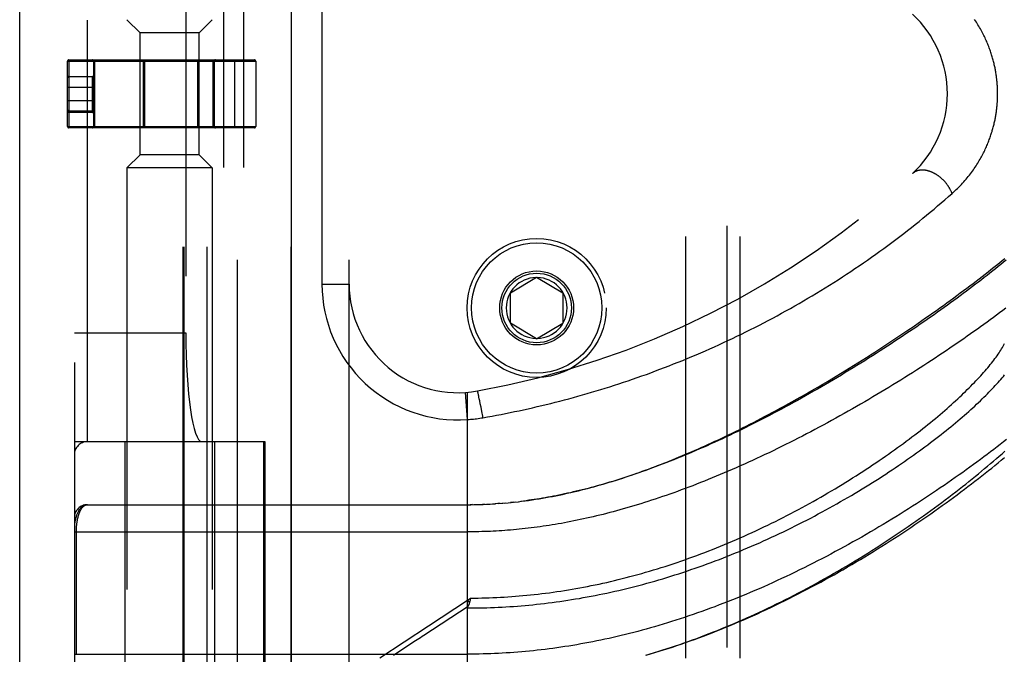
# Model space of a CAD drawing. Header units: inches. Extents: x 0 to 176, y 0 to 114.
# Tile 80 of 102: x 38.13 to 40.39, y 80.08 to 81.54. Entities that reach past the tile are written whole.
import ezdxf

# ---------------------------------------------------------------- set-up
doc = ezdxf.new("R2010")
doc.units = ezdxf.units.IN
doc.header["$LTSCALE"] = 9.696296
doc.header["$MEASUREMENT"] = 0
doc.linetypes.add('HIDDEN', pattern=[0.2, 0.1, -0.1])
doc.layers.get('0').update_dxf_attribs({"linetype": 'CONTINUOUS'})
for name, color, linetype in [('DEFAULT_2', 8, 'HIDDEN'), ('DOOR_ASSEMBLY', 7, 'CONTINUOUS'), ('SUBPANEL', 7, 'CONTINUOUS')]:
    doc.layers.add(name, color=color, linetype=linetype)

msp = doc.modelspace()

# ---------------------------------------------------------------- linework, layer by layer
at = {"color": 3, "linetype": 'Continuous'}
msp.add_line((38.1258, 26.1895), (38.1258, 89.1933), dxfattribs=at)
at = {"layer": 'DEFAULT_2', "color": 8, "linetype": 'HIDDEN'}
msp.add_line((39.7508, 84.9395), (39.7508, 27.2895), dxfattribs=at)
at = {"layer": 'DOOR_ASSEMBLY', "color": 3, "linetype": 'Continuous'}
msp.add_line((38.7508, 26.4395), (38.7508, 85.7895), dxfattribs=at)
at = {"layer": 'DOOR_ASSEMBLY', "color": 8, "linetype": 'HIDDEN'}
for p, q in [((38.6265, 80.0133), (38.6265, 82.7158)), ((38.883, 80.0133), (38.883, 82.7158)), ((38.2515, 82.6858), (38.2515, 80.0433)), ((38.5015, 80.0433), (38.5015, 82.6858)), ((38.5035, 80.0433), (38.5035, 82.6858)), ((38.5565, 80.0433), (38.5565, 82.6858)), ((38.7501, 80.0433), (38.7501, 82.6858)), ((38.2815, 80.5645), (38.2815, 82.1645)), ((38.594, 82.1645), (38.594, 80.5645)), ((38.6399, 82.1645), (38.6399, 80.5645)), ((38.5077, 81.9145), (38.5077, 80.8145)), ((38.8205, 81.802), (38.8205, 80.927)), ((38.4023, 81.505), (38.3723, 81.535)), ((38.5383, 81.505), (38.5683, 81.535)), ((38.4023, 81.224), (38.4023, 81.505)), ((38.5383, 81.505), (38.4023, 81.505)), ((38.5383, 81.224), (38.5383, 81.505)), ((38.2358, 81.2895), (38.2358, 81.4395)), ((38.2358, 81.4395), (38.6683, 81.4395)), ((38.2388, 81.4425), (38.2388, 81.2865)), ((38.2388, 81.4425), (38.6653, 81.4425)), ((38.2958, 81.4395), (38.2958, 81.2895)), ((38.2988, 81.2865), (38.2988, 81.4425)), ((38.4105, 81.2865), (38.4105, 81.4425)), ((38.4128, 81.4395), (38.4128, 81.2895)), ((38.5351, 81.2895), (38.5351, 81.4395)), ((38.5374, 81.2865), (38.5374, 81.4425)), ((38.5695, 81.4425), (38.5695, 81.2865)), ((38.5725, 81.4395), (38.5725, 81.2895)), ((38.6204, 81.2865), (38.6204, 81.4425)), ((38.6683, 81.4395), (38.6683, 81.2895)), ((38.2388, 81.4045), (38.2936, 81.4045)), ((38.2928, 81.3217), (38.2928, 81.4043)), ((38.2358, 81.3795), (38.2958, 81.3795)), ((38.2358, 81.3495), (38.2958, 81.3495)), ((38.2928, 81.3217), (38.2358, 81.3217)), ((38.2928, 81.3247), (38.2388, 81.3247)), ((38.2958, 81.3277), (38.2988, 81.3277)), ((38.2358, 81.2895), (38.6683, 81.2895)), ((38.6653, 81.2865), (38.2388, 81.2865)), ((38.4023, 81.224), (38.3723, 81.194)), ((38.5383, 81.224), (38.4023, 81.224)), ((38.5383, 81.224), (38.5683, 81.194)), ((38.3723, 81.194), (38.3723, 79.7101)), ((38.5683, 81.194), (38.3723, 81.194)), ((38.5683, 81.194), (38.5683, 79.7101)), ((39.254, 80.907), (39.314, 80.9431)), ((39.314, 80.9431), (39.374, 80.907)), ((38.8205, 80.927), (38.883, 80.927)), ((39.254, 80.837), (39.254, 80.907)), ((39.374, 80.907), (39.374, 80.837)), ((39.314, 80.801), (39.254, 80.837)), ((39.314, 80.801), (39.374, 80.837)), ((38.2515, 80.8145), (38.5077, 80.8145)), ((39.1553, 80.6153), (39.1508, 80.6776)), ((39.1553, 80.0133), (39.1553, 80.678)), ((39.179, 80.6775), (39.1788, 80.6782)), ((39.1792, 80.6767), (39.179, 80.6775)), ((39.1794, 80.6758), (39.1792, 80.6767)), ((39.1797, 80.6748), (39.1794, 80.6758)), ((39.18, 80.6733), (39.1797, 80.6748)), ((39.1804, 80.6716), (39.18, 80.6733)), ((39.181, 80.669), (39.1804, 80.6716)), ((39.1814, 80.6669), (39.181, 80.669)), ((39.1822, 80.6632), (39.1814, 80.6669)), ((39.1832, 80.6581), (39.1822, 80.6632)), ((39.1845, 80.6517), (39.1832, 80.6581)), ((39.1861, 80.6437), (39.1845, 80.6517)), ((39.1879, 80.6341), (39.1861, 80.6437)), ((39.19, 80.623), (39.1879, 80.6341)), ((39.1906, 80.6196), (39.19, 80.623)), ((38.2515, 80.5645), (38.689, 80.5645)), ((38.3673, 80.5645), (38.3673, 80.0185)), ((38.5733, 80.5645), (38.5733, 80.0185)), ((38.6867, 80.0433), (38.6867, 80.5645)), ((38.689, 80.5645), (38.689, 80.0433)), ((38.2815, 80.4195), (39.1553, 80.4195)), ((39.1668, 80.4196), (39.161, 80.4195)), ((39.1696, 80.4196), (39.1783, 80.4198)), ((39.1768, 80.4197), (39.1841, 80.4199)), ((39.1956, 80.4203), (39.1899, 80.4201)), ((39.1984, 80.4205), (39.2072, 80.4209)), ((39.2055, 80.4208), (39.213, 80.4212)), ((39.2126, 80.4212), (39.2196, 80.4216)), ((39.2266, 80.4221), (39.2189, 80.4216)), ((39.2305, 80.4224), (39.2247, 80.422)), ((39.2266, 80.4221), (39.2364, 80.4229)), ((39.2337, 80.4227), (39.2423, 80.4234)), ((39.2601, 80.4251), (39.2541, 80.4245)), ((39.2635, 80.4255), (39.272, 80.4264)), ((38.2515, 80.357), (39.1553, 80.357)), ((38.2561, 80.0749), (38.2561, 80.357)), ((39.0657, 80.1411), (39.1553, 80.2)), ((39.1553, 80.2), (39.1621, 80.2046)), ((39.1553, 80.2), (39.1594, 80.1938)), ((39.1611, 80.2003), (39.1608, 80.199)), ((39.1614, 80.2015), (39.1611, 80.2003)), ((39.1621, 80.2046), (39.1614, 80.2015)), ((38.9538, 80.0676), (39.0657, 80.1411)), ((38.9905, 80.0772), (39.0358, 80.107)), ((38.2515, 80.0758), (39.1553, 80.0758))]:
    msp.add_line(p, q, dxfattribs=at)
for points in [[(40.2688, 81.1352), (40.272, 81.1381), (40.2752, 81.1411), (40.2784, 81.1441), (40.2814, 81.147), (40.2844, 81.1501), (40.2874, 81.1531), (40.2902, 81.1561), (40.2931, 81.1592), (40.2958, 81.1622), (40.2985, 81.1653), (40.3011, 81.1683), (40.3037, 81.1714), (40.3062, 81.1745), (40.3086, 81.1776), (40.311, 81.1806), (40.3133, 81.1837), (40.3155, 81.1868), (40.3177, 81.1898), (40.3198, 81.1929), (40.3219, 81.1959), (40.3239, 81.199), (40.3258, 81.202), (40.3277, 81.205), (40.3296, 81.208), (40.3314, 81.211), (40.3331, 81.214), (40.3348, 81.2169), (40.3364, 81.2199), (40.338, 81.2228), (40.3395, 81.2257), (40.341, 81.2286), (40.3424, 81.2314), (40.3438, 81.2343), (40.3451, 81.2371), (40.3464, 81.24), (40.3477, 81.2428), (40.3489, 81.2455), (40.3501, 81.2483), (40.3512, 81.251), (40.3523, 81.2538), (40.3534, 81.2565), (40.3544, 81.2592), (40.3554, 81.2618), (40.3563, 81.2645), (40.3572, 81.2671), (40.3581, 81.2698), (40.359, 81.2724), (40.3598, 81.2749), (40.3606, 81.2775), (40.3613, 81.2801), (40.3621, 81.2826), (40.3628, 81.2851), (40.3635, 81.2876), (40.3641, 81.2901), (40.3647, 81.2926), (40.3653, 81.295), (40.3659, 81.2975), (40.3664, 81.2999), (40.367, 81.3023), (40.3675, 81.3047), (40.3679, 81.307), (40.3684, 81.3094), (40.3688, 81.3117), (40.3692, 81.3141), (40.3696, 81.3164), (40.37, 81.3187), (40.3703, 81.321), (40.3706, 81.3232), (40.3709, 81.3255), (40.3712, 81.3278), (40.3715, 81.33), (40.3718, 81.3323), (40.372, 81.3345), (40.3722, 81.3367), (40.3724, 81.3389), (40.3726, 81.3412), (40.3728, 81.3434), (40.3729, 81.3456), (40.373, 81.3478), (40.3731, 81.35), (40.3732, 81.3522), (40.3733, 81.3544), (40.3734, 81.3565), (40.3734, 81.3587), (40.3735, 81.3609), (40.3735, 81.3631), (40.3735, 81.3653), (40.3735, 81.3675), (40.3735, 81.3697), (40.3734, 81.3719), (40.3734, 81.3741), (40.3733, 81.3763), (40.3732, 81.3785), (40.3731, 81.3807), (40.3729, 81.3829), (40.3728, 81.3851), (40.3726, 81.3873), (40.3725, 81.3896), (40.3723, 81.3918), (40.372, 81.3941), (40.3718, 81.3963), (40.3716, 81.3986), (40.3713, 81.4008), (40.371, 81.4031), (40.3707, 81.4054), (40.3704, 81.4077), (40.37, 81.41), (40.3696, 81.4124), (40.3693, 81.4147), (40.3688, 81.4171), (40.3684, 81.4194), (40.368, 81.4218), (40.3675, 81.4242), (40.367, 81.4266), (40.3665, 81.4291), (40.3659, 81.4315), (40.3653, 81.434), (40.3647, 81.4365), (40.3641, 81.439), (40.3634, 81.4416), (40.3627, 81.4441), (40.362, 81.4467), (40.3613, 81.4493), (40.3605, 81.4519), (40.3597, 81.4545), (40.3588, 81.4571), (40.358, 81.4598), (40.357, 81.4624), (40.3561, 81.4651), (40.3551, 81.4678), (40.3541, 81.4706), (40.3531, 81.4733), (40.352, 81.4761), (40.3508, 81.4789), (40.3497, 81.4817), (40.3485, 81.4845), (40.3472, 81.4873), (40.3459, 81.4902), (40.3446, 81.4931), (40.3432, 81.496), (40.3417, 81.4989), (40.3403, 81.5018), (40.3387, 81.5048), (40.3371, 81.5078), (40.3355, 81.5108), (40.3338, 81.5138), (40.3321, 81.5168), (40.3303, 81.5198), (40.3284, 81.5229), (40.3265, 81.526), (40.3246, 81.529), (40.3225, 81.5321), (40.3204, 81.5352)], [(38.4105, 81.4425), (38.4108, 81.4425), (38.4112, 81.4424), (38.4115, 81.4422), (38.4119, 81.4419), (38.4121, 81.4416), (38.4124, 81.4413), (38.4126, 81.4409), (38.4127, 81.4404), (38.4128, 81.44), (38.4128, 81.4395)], [(38.5351, 81.4395), (38.5351, 81.44), (38.5352, 81.4404), (38.5353, 81.4409), (38.5355, 81.4413), (38.5358, 81.4416), (38.536, 81.4419), (38.5364, 81.4422), (38.5367, 81.4424), (38.5371, 81.4425), (38.5374, 81.4425)], [(38.2358, 81.4013), (38.2358, 81.4019), (38.2359, 81.4024), (38.2361, 81.4029), (38.2364, 81.4033), (38.2367, 81.4036), (38.237, 81.4039), (38.2374, 81.4042), (38.2379, 81.4044), (38.2383, 81.4045), (38.2388, 81.4045)], [(38.2928, 81.4043), (38.2928, 81.4044), (38.293, 81.4045), (38.2932, 81.4045), (38.2936, 81.4045)], [(38.2958, 81.4013), (38.2957, 81.4018), (38.2956, 81.4022), (38.2954, 81.4027), (38.2952, 81.403), (38.2949, 81.4034), (38.2945, 81.4037), (38.2941, 81.404), (38.2937, 81.4041), (38.2932, 81.4042), (38.2928, 81.4043)], [(38.2936, 81.4045), (38.2942, 81.4045), (38.2949, 81.4043), (38.2955, 81.404), (38.2962, 81.4036), (38.2968, 81.4032), (38.2975, 81.4026), (38.2981, 81.402), (38.2988, 81.4013)], [(38.2974, 81.4014), (38.2967, 81.4015), (38.2965, 81.4015), (38.2962, 81.4015), (38.296, 81.4015), (38.2959, 81.4015), (38.2958, 81.4014), (38.2958, 81.4013)], [(38.2988, 81.4013), (38.2984, 81.4013), (38.298, 81.4013), (38.2977, 81.4014), (38.2974, 81.4014)], [(38.2358, 81.3276), (38.2358, 81.3272), (38.2359, 81.3267), (38.2361, 81.3263), (38.2363, 81.3259), (38.2367, 81.3255), (38.237, 81.3252), (38.2374, 81.325), (38.2378, 81.3248), (38.2383, 81.3247), (38.2388, 81.3247)], [(38.2928, 81.3217), (38.2936, 81.3217), (38.2943, 81.3219), (38.2951, 81.3221), (38.2958, 81.3225), (38.2964, 81.3229), (38.297, 81.3234), (38.2975, 81.324), (38.298, 81.3247), (38.2983, 81.3254), (38.2986, 81.3262), (38.2987, 81.3269), (38.2988, 81.3277)], [(38.2928, 81.3247), (38.2932, 81.3247), (38.2935, 81.3248), (38.2939, 81.3249), (38.2943, 81.3251), (38.2946, 81.3253), (38.2949, 81.3255), (38.2952, 81.3258), (38.2954, 81.3262), (38.2955, 81.3265), (38.2957, 81.3269), (38.2958, 81.3273), (38.2958, 81.3277)], [(38.4128, 81.2895), (38.4128, 81.289), (38.4127, 81.2886), (38.4126, 81.2881), (38.4124, 81.2877), (38.4121, 81.2874), (38.4119, 81.2871), (38.4115, 81.2868), (38.4112, 81.2867), (38.4108, 81.2865), (38.4105, 81.2865)], [(38.5374, 81.2865), (38.5371, 81.2865), (38.5367, 81.2867), (38.5364, 81.2868), (38.536, 81.2871), (38.5358, 81.2874), (38.5355, 81.2877), (38.5353, 81.2882), (38.5352, 81.2886), (38.5351, 81.289), (38.5351, 81.2895)], [(40.2688, 81.1352), (40.2684, 81.1362), (40.268, 81.1372), (40.2676, 81.1382), (40.2672, 81.1392), (40.2667, 81.1401), (40.2663, 81.1411), (40.2658, 81.1421), (40.2653, 81.1431), (40.2648, 81.1441), (40.2643, 81.145), (40.2638, 81.146), (40.2632, 81.147), (40.2627, 81.1479), (40.2621, 81.1489), (40.2615, 81.1498), (40.2609, 81.1508), (40.2603, 81.1517), (40.2597, 81.1527), (40.259, 81.1536), (40.2584, 81.1545), (40.2577, 81.1555), (40.2571, 81.1564), (40.2564, 81.1573), (40.2557, 81.1582), (40.2549, 81.1591), (40.2542, 81.1599), (40.2535, 81.1608), (40.2527, 81.1617), (40.252, 81.1625), (40.2512, 81.1634), (40.2504, 81.1642), (40.2496, 81.1651), (40.2488, 81.1659), (40.248, 81.1667), (40.2472, 81.1675), (40.2464, 81.1683), (40.2455, 81.169), (40.2447, 81.1698), (40.2438, 81.1706), (40.243, 81.1713), (40.2421, 81.172), (40.2412, 81.1727), (40.2403, 81.1734), (40.2395, 81.1741), (40.2386, 81.1748), (40.2377, 81.1755), (40.2367, 81.1761), (40.2358, 81.1768), (40.2349, 81.1774), (40.234, 81.178), (40.2331, 81.1786), (40.2321, 81.1792), (40.2312, 81.1797), (40.2303, 81.1803), (40.2293, 81.1808), (40.2284, 81.1813), (40.2274, 81.1818), (40.2265, 81.1823), (40.2255, 81.1828), (40.2245, 81.1833), (40.2236, 81.1837), (40.2226, 81.1841), (40.2217, 81.1845), (40.2207, 81.1849), (40.2198, 81.1853), (40.2188, 81.1857), (40.2178, 81.186), (40.2169, 81.1863), (40.2159, 81.1866), (40.215, 81.1869), (40.214, 81.1872), (40.2131, 81.1875), (40.2121, 81.1877), (40.2112, 81.1879), (40.2102, 81.1881), (40.2093, 81.1883), (40.2083, 81.1885), (40.2074, 81.1886), (40.2065, 81.1887), (40.2056, 81.1889), (40.2046, 81.1889), (40.2037, 81.189), (40.2028, 81.1891), (40.2019, 81.1891), (40.201, 81.1891), (40.2001, 81.1892), (40.1992, 81.1891), (40.1984, 81.1891), (40.1975, 81.1891), (40.1966, 81.189), (40.1958, 81.1889), (40.1949, 81.1888), (40.1941, 81.1887), (40.1933, 81.1885), (40.1925, 81.1884), (40.1917, 81.1882), (40.1909, 81.188), (40.1901, 81.1878), (40.1893, 81.1876), (40.1885, 81.1873), (40.1878, 81.1871), (40.187, 81.1868), (40.1863, 81.1865), (40.1856, 81.1862), (40.1848, 81.1858), (40.1841, 81.1855), (40.1835, 81.1851), (40.1828, 81.1847), (40.1821, 81.1843), (40.1815, 81.1839), (40.1808, 81.1835), (40.1802, 81.183), (40.1796, 81.1826), (40.179, 81.1821), (40.1784, 81.1816), (40.1778, 81.1811)], [(39.1906, 80.6196), (39.201, 80.6214), (39.2114, 80.6233), (39.2218, 80.6252), (39.2321, 80.6272), (39.2425, 80.6293), (39.2529, 80.6313), (39.2632, 80.6335), (39.2736, 80.6357), (39.284, 80.6379), (39.2944, 80.6402), (39.3048, 80.6426), (39.3152, 80.645), (39.3256, 80.6474), (39.336, 80.6499), (39.3464, 80.6525), (39.3569, 80.6551), (39.3673, 80.6578), (39.3777, 80.6605), (39.3882, 80.6633), (39.3986, 80.6661), (39.409, 80.669), (39.4195, 80.672), (39.4299, 80.675), (39.4404, 80.6781), (39.4509, 80.6812), (39.4613, 80.6844), (39.4718, 80.6876), (39.4823, 80.6909), (39.4927, 80.6942), (39.5032, 80.6976), (39.5137, 80.7011), (39.5242, 80.7046), (39.5346, 80.7082), (39.5451, 80.7118), (39.5556, 80.7155), (39.5661, 80.7193), (39.5765, 80.7231), (39.587, 80.727), (39.5975, 80.7309), (39.6079, 80.7349), (39.6184, 80.739), (39.6288, 80.7431), (39.6393, 80.7472), (39.6497, 80.7515), (39.6602, 80.7558), (39.6706, 80.7601), (39.681, 80.7645), (39.6914, 80.769), (39.7018, 80.7735), (39.7123, 80.7781), (39.7226, 80.7828), (39.733, 80.7875), (39.7434, 80.7922), (39.7538, 80.7971), (39.7641, 80.802), (39.7744, 80.8069), (39.7848, 80.8119), (39.7951, 80.817), (39.8054, 80.8221), (39.8157, 80.8273), (39.8259, 80.8326), (39.8362, 80.8379), (39.8464, 80.8433), (39.8566, 80.8487), (39.8668, 80.8542), (39.877, 80.8597), (39.8871, 80.8653), (39.8973, 80.871), (39.9074, 80.8767), (39.9174, 80.8825), (39.9275, 80.8883), (39.9375, 80.8942), (39.9475, 80.9002), (39.9575, 80.9062), (39.9674, 80.9122), (39.9773, 80.9183), (39.9872, 80.9245), (39.9971, 80.9307), (40.0069, 80.937), (40.0166, 80.9433), (40.0264, 80.9497), (40.0361, 80.9561), (40.0457, 80.9626), (40.0553, 80.9691), (40.0649, 80.9756), (40.0744, 80.9822), (40.0838, 80.9889), (40.0933, 80.9955), (40.1026, 81.0023), (40.1119, 81.009), (40.1212, 81.0158), (40.1304, 81.0226), (40.1395, 81.0295), (40.1486, 81.0364), (40.1576, 81.0433), (40.1666, 81.0503), (40.1755, 81.0572), (40.1843, 81.0642), (40.193, 81.0712), (40.2017, 81.0782), (40.2103, 81.0853), (40.2188, 81.0923), (40.2273, 81.0994), (40.2357, 81.1066), (40.2441, 81.1137), (40.2524, 81.1209), (40.2606, 81.128), (40.2688, 81.1352)], [(39.2714, 80.4264), (39.2794, 80.4273), (39.2874, 80.4284), (39.2955, 80.4295), (39.3035, 80.4306), (39.3115, 80.4319), (39.3195, 80.4331), (39.3274, 80.4344), (39.3352, 80.4358), (39.3431, 80.4372), (39.3508, 80.4387), (39.3584, 80.4402), (39.366, 80.4417), (39.3735, 80.4433), (39.3808, 80.4449), (39.3882, 80.4465), (39.3954, 80.4482), (39.4026, 80.4499), (39.4098, 80.4516), (39.417, 80.4534), (39.4241, 80.4552), (39.4312, 80.4571), (39.4383, 80.459), (39.4454, 80.4609), (39.4524, 80.4628), (39.4594, 80.4648), (39.4665, 80.4668), (39.4734, 80.4689), (39.4804, 80.471), (39.4874, 80.4731), (39.4943, 80.4753), (39.5013, 80.4774), (39.5082, 80.4797), (39.5151, 80.4819), (39.522, 80.4842), (39.529, 80.4866), (39.5359, 80.4889), (39.5428, 80.4913), (39.5498, 80.4938), (39.5568, 80.4963), (39.5637, 80.4988), (39.5707, 80.5013), (39.5778, 80.504), (39.5848, 80.5066), (39.5918, 80.5093), (39.5989, 80.512), (39.606, 80.5148), (39.6131, 80.5176), (39.6203, 80.5204), (39.6274, 80.5233), (39.6347, 80.5263), (39.6419, 80.5293), (39.6492, 80.5323), (39.6565, 80.5354), (39.6638, 80.5386), (39.6712, 80.5417), (39.6786, 80.545), (39.686, 80.5482), (39.6935, 80.5516), (39.701, 80.5549), (39.7086, 80.5584), (39.7162, 80.5619), (39.7239, 80.5654), (39.7316, 80.569), (39.7394, 80.5727), (39.7472, 80.5764), (39.7551, 80.5802), (39.7631, 80.5841), (39.7711, 80.588), (39.7791, 80.592), (39.7872, 80.596), (39.7955, 80.6002), (39.8038, 80.6044), (39.8122, 80.6087), (39.8207, 80.6131), (39.8293, 80.6175), (39.838, 80.6221), (39.8468, 80.6267), (39.8557, 80.6314), (39.8647, 80.6363), (39.8738, 80.6412), (39.883, 80.6463), (39.8924, 80.6514), (39.9019, 80.6567), (39.9116, 80.6621), (39.9214, 80.6677), (39.9314, 80.6733), (39.9414, 80.6791), (39.9515, 80.685), (39.9617, 80.6909), (39.972, 80.6969), (39.9822, 80.703), (39.9924, 80.7091), (40.0025, 80.7152), (40.0126, 80.7213), (40.0226, 80.7274), (40.0326, 80.7336), (40.0425, 80.7397), (40.0523, 80.7459), (40.0621, 80.752), (40.0718, 80.7581), (40.0814, 80.7643), (40.091, 80.7704), (40.1005, 80.7765), (40.1099, 80.7827), (40.1192, 80.7888), (40.1284, 80.7949), (40.1376, 80.8009), (40.1467, 80.807), (40.1557, 80.813), (40.1646, 80.8191), (40.1734, 80.8251), (40.1822, 80.8311), (40.1908, 80.837), (40.1994, 80.843), (40.2079, 80.8489), (40.2163, 80.8548), (40.2246, 80.8606), (40.2328, 80.8664), (40.2409, 80.8722), (40.2489, 80.878), (40.2569, 80.8838), (40.2647, 80.8895), (40.2725, 80.8951), (40.2801, 80.9008), (40.2877, 80.9064), (40.2952, 80.9119), (40.3025, 80.9175), (40.3098, 80.923), (40.317, 80.9284), (40.3241, 80.9338), (40.3311, 80.9392), (40.338, 80.9445), (40.3448, 80.9498), (40.3516, 80.9551), (40.3582, 80.9603), (40.3647, 80.9655), (40.3711, 80.9706), (40.3775, 80.9757), (40.3837, 80.9808), (40.3899, 80.9858)], [(40.393, 80.982), (40.387, 80.9771), (40.381, 80.9721), (40.3748, 80.9672), (40.3686, 80.9622), (40.3623, 80.9572), (40.3559, 80.9521), (40.3494, 80.947), (40.3429, 80.9419), (40.3362, 80.9367), (40.3295, 80.9316), (40.3227, 80.9264), (40.3158, 80.9211), (40.3089, 80.9159), (40.3019, 80.9106), (40.2947, 80.9053), (40.2875, 80.8999), (40.2803, 80.8946), (40.2729, 80.8892), (40.2655, 80.8838), (40.258, 80.8784), (40.2505, 80.8729), (40.2428, 80.8675), (40.2351, 80.862), (40.2274, 80.8565), (40.2195, 80.851), (40.2116, 80.8455), (40.2036, 80.8399), (40.1956, 80.8344), (40.1875, 80.8288), (40.1793, 80.8233), (40.1711, 80.8177), (40.1628, 80.8121), (40.1545, 80.8065), (40.146, 80.8009), (40.1376, 80.7953), (40.1291, 80.7897), (40.1205, 80.7842), (40.1119, 80.7786), (40.1032, 80.773), (40.0945, 80.7674), (40.0858, 80.7618), (40.077, 80.7563), (40.0681, 80.7507), (40.0593, 80.7452), (40.0503, 80.7397), (40.0414, 80.7341), (40.0324, 80.7287), (40.0234, 80.7232), (40.0144, 80.7177), (40.0053, 80.7123), (39.9962, 80.7069), (39.9871, 80.7015), (39.978, 80.6962), (39.9688, 80.6908), (39.9596, 80.6855), (39.9504, 80.6803), (39.9413, 80.675), (39.9321, 80.6698), (39.9228, 80.6647), (39.9136, 80.6595), (39.9044, 80.6545), (39.8952, 80.6494), (39.886, 80.6444), (39.8768, 80.6395), (39.8676, 80.6345), (39.8584, 80.6297), (39.8492, 80.6249), (39.8401, 80.6201), (39.8309, 80.6154), (39.8218, 80.6107), (39.8127, 80.6061), (39.8036, 80.6016), (39.7945, 80.597), (39.7855, 80.5926), (39.7765, 80.5882), (39.7675, 80.5839), (39.7586, 80.5796), (39.7497, 80.5754), (39.7408, 80.5712), (39.732, 80.5671), (39.7232, 80.5631), (39.7144, 80.5591), (39.7057, 80.5552), (39.697, 80.5514), (39.6884, 80.5476), (39.6798, 80.5439), (39.6713, 80.5402), (39.6628, 80.5366), (39.6544, 80.5331), (39.646, 80.5296), (39.6376, 80.5262), (39.6293, 80.5228), (39.6211, 80.5196), (39.6129, 80.5163), (39.6047, 80.5132), (39.5966, 80.5101), (39.5886, 80.5071), (39.5806, 80.5041), (39.5727, 80.5012), (39.5648, 80.4983), (39.557, 80.4956), (39.5492, 80.4928), (39.5415, 80.4902), (39.5339, 80.4876), (39.5262, 80.485), (39.5187, 80.4825), (39.5112, 80.4801), (39.5037, 80.4777), (39.4964, 80.4754), (39.489, 80.4732), (39.4817, 80.471), (39.4745, 80.4688), (39.4673, 80.4667), (39.4602, 80.4647), (39.4531, 80.4627), (39.446, 80.4608), (39.4391, 80.4589), (39.4321, 80.4571), (39.4252, 80.4553), (39.4184, 80.4536), (39.4116, 80.4519), (39.4048, 80.4503), (39.3981, 80.4487), (39.3915, 80.4471), (39.3849, 80.4457), (39.3783, 80.4442), (39.3717, 80.4428), (39.3652, 80.4415), (39.3588, 80.4402), (39.3524, 80.4389), (39.346, 80.4377), (39.3397, 80.4366), (39.3333, 80.4354), (39.3271, 80.4344), (39.3208, 80.4333), (39.3146, 80.4323), (39.3085, 80.4314), (39.3023, 80.4304)], [(40.3922, 80.8712), (40.3852, 80.866), (40.3782, 80.8607), (40.3711, 80.8554), (40.364, 80.8501), (40.3567, 80.8448), (40.3494, 80.8395), (40.3419, 80.8341), (40.3344, 80.8287), (40.3269, 80.8232), (40.3192, 80.8178), (40.3115, 80.8123), (40.3036, 80.8068), (40.2957, 80.8013), (40.2878, 80.7958), (40.2797, 80.7903), (40.2716, 80.7847), (40.2634, 80.7792), (40.2552, 80.7736), (40.2468, 80.768), (40.2385, 80.7624), (40.23, 80.7568), (40.2215, 80.7512), (40.2129, 80.7456), (40.2042, 80.7399), (40.1955, 80.7343), (40.1867, 80.7287), (40.1779, 80.7231), (40.169, 80.7174), (40.16, 80.7118), (40.1511, 80.7062), (40.142, 80.7006), (40.1329, 80.695), (40.1238, 80.6894), (40.1146, 80.6838), (40.1053, 80.6783), (40.0961, 80.6727), (40.0868, 80.6672), (40.0774, 80.6617), (40.0681, 80.6562), (40.0586, 80.6507), (40.0492, 80.6453), (40.0397, 80.6398), (40.0302, 80.6344), (40.0207, 80.6291), (40.0112, 80.6237), (40.0016, 80.6184), (39.992, 80.6132), (39.9825, 80.6079), (39.9729, 80.6027), (39.9632, 80.5976), (39.9536, 80.5924), (39.944, 80.5874), (39.9344, 80.5823), (39.9248, 80.5773), (39.9152, 80.5724), (39.9055, 80.5675), (39.8959, 80.5626), (39.8863, 80.5578), (39.8768, 80.5531), (39.8672, 80.5484), (39.8576, 80.5437), (39.8481, 80.5391), (39.8386, 80.5346), (39.8291, 80.5301), (39.8196, 80.5257), (39.8102, 80.5213), (39.8008, 80.517), (39.7914, 80.5128), (39.782, 80.5086), (39.7727, 80.5045), (39.7634, 80.5004), (39.7542, 80.4964), (39.7449, 80.4925), (39.7358, 80.4886), (39.7266, 80.4848), (39.7175, 80.481), (39.7085, 80.4774), (39.6995, 80.4737), (39.6905, 80.4702), (39.6816, 80.4667), (39.6727, 80.4632), (39.6639, 80.4599), (39.6551, 80.4566), (39.6463, 80.4533), (39.6377, 80.4501), (39.629, 80.447), (39.6204, 80.444), (39.6119, 80.441), (39.6034, 80.438), (39.5949, 80.4352), (39.5866, 80.4324), (39.5782, 80.4296), (39.5699, 80.4269), (39.5617, 80.4243), (39.5535, 80.4217), (39.5453, 80.4192), (39.5372, 80.4168), (39.5292, 80.4144), (39.5212, 80.4121), (39.5132, 80.4098), (39.5053, 80.4076), (39.4975, 80.4054), (39.4897, 80.4033), (39.4819, 80.4012), (39.4742, 80.3992), (39.4665, 80.3973), (39.4589, 80.3954), (39.4514, 80.3936), (39.4438, 80.3918), (39.4363, 80.39), (39.4289, 80.3884), (39.4215, 80.3867), (39.4141, 80.3851), (39.4068, 80.3836), (39.3995, 80.3821), (39.3923, 80.3807), (39.3851, 80.3793), (39.3779, 80.3779), (39.3708, 80.3766), (39.3637, 80.3754), (39.3566, 80.3742), (39.3496, 80.373), (39.3426, 80.3719), (39.3356, 80.3708), (39.3286, 80.3698), (39.3217, 80.3688), (39.3149, 80.3679), (39.308, 80.367)], [(39.1621, 80.2046), (39.1707, 80.2046), (39.1793, 80.2047), (39.1878, 80.2049), (39.1964, 80.2051), (39.205, 80.2054), (39.2136, 80.2058), (39.2222, 80.2061), (39.2308, 80.2066), (39.2395, 80.2071), (39.2481, 80.2076), (39.2567, 80.2082), (39.2653, 80.2089), (39.2739, 80.2096), (39.2826, 80.2103), (39.2912, 80.2111), (39.2999, 80.212), (39.3085, 80.2129), (39.3172, 80.2139), (39.3259, 80.2149), (39.3346, 80.216), (39.3433, 80.2171), (39.352, 80.2183), (39.3607, 80.2196), (39.3694, 80.2209), (39.3781, 80.2223), (39.3869, 80.2237), (39.3957, 80.2251), (39.4044, 80.2267), (39.4132, 80.2282), (39.422, 80.2299), (39.4308, 80.2316), (39.4396, 80.2333), (39.4485, 80.2351), (39.4573, 80.237), (39.4661, 80.2389), (39.475, 80.2409), (39.4839, 80.243), (39.4928, 80.2451), (39.5017, 80.2472), (39.5106, 80.2494), (39.5195, 80.2517), (39.5285, 80.2541), (39.5374, 80.2565), (39.5464, 80.2589), (39.5554, 80.2614), (39.5644, 80.264), (39.5734, 80.2666), (39.5824, 80.2693), (39.5914, 80.2721), (39.6004, 80.2749), (39.6095, 80.2777), (39.6185, 80.2807), (39.6276, 80.2837), (39.6367, 80.2867), (39.6457, 80.2898), (39.6548, 80.293), (39.6639, 80.2962), (39.673, 80.2995), (39.6821, 80.3028), (39.6912, 80.3062), (39.7003, 80.3097), (39.7094, 80.3132), (39.7185, 80.3168), (39.7276, 80.3204), (39.7366, 80.3241), (39.7457, 80.3279), (39.7548, 80.3316), (39.7639, 80.3355), (39.773, 80.3394), (39.782, 80.3434), (39.7911, 80.3474), (39.8001, 80.3514), (39.8091, 80.3555), (39.8181, 80.3597), (39.8271, 80.3639), (39.836, 80.3682), (39.845, 80.3725), (39.8539, 80.3768), (39.8628, 80.3812), (39.8716, 80.3856), (39.8805, 80.3901), (39.8893, 80.3946), (39.8981, 80.3992), (39.9068, 80.4037), (39.9155, 80.4084), (39.9242, 80.413), (39.9328, 80.4177), (39.9413, 80.4224), (39.9499, 80.4272), (39.9584, 80.432), (39.9668, 80.4368), (39.9752, 80.4416), (39.9835, 80.4465), (39.9918, 80.4513), (40, 80.4562), (40.0082, 80.4611), (40.0163, 80.4661), (40.0244, 80.471), (40.0323, 80.476), (40.0403, 80.4809), (40.0481, 80.4859), (40.0559, 80.4909), (40.0636, 80.4959), (40.0713, 80.5009), (40.0788, 80.5059), (40.0863, 80.5109), (40.0938, 80.5159), (40.1011, 80.5208), (40.1084, 80.5258), (40.1156, 80.5308), (40.1227, 80.5358), (40.1297, 80.5408), (40.1367, 80.5457), (40.1435, 80.5507), (40.1503, 80.5556), (40.157, 80.5605), (40.1636, 80.5654), (40.1701, 80.5703), (40.1766, 80.5752), (40.1829, 80.5801), (40.1892, 80.5849), (40.1954, 80.5897), (40.2014, 80.5945), (40.2074, 80.5993), (40.2133, 80.604), (40.2192, 80.6087), (40.2249, 80.6134), (40.2305, 80.6181), (40.236, 80.6227), (40.2415, 80.6273), (40.2468, 80.6319), (40.2521, 80.6364), (40.2573, 80.6409), (40.2624, 80.6454), (40.2673, 80.6498), (40.2722, 80.6543), (40.277, 80.6586), (40.2818, 80.663), (40.2864, 80.6673), (40.2909, 80.6716), (40.2953, 80.6758), (40.2997, 80.68), (40.3039, 80.6841), (40.3081, 80.6883), (40.3121, 80.6923), (40.3161, 80.6964), (40.32, 80.7004), (40.3238, 80.7043), (40.3275, 80.7083), (40.3311, 80.7122), (40.3346, 80.716), (40.338, 80.7198), (40.3414, 80.7236), (40.3446, 80.7273), (40.3478, 80.731), (40.3508, 80.7346), (40.3538, 80.7382), (40.3567, 80.7417), (40.3595, 80.7453), (40.3622, 80.7487), (40.3649, 80.7522), (40.3674, 80.7555), (40.3699, 80.7589), (40.3722, 80.7622), (40.3745, 80.7654), (40.3767, 80.7686), (40.3788, 80.7718), (40.3808, 80.7749), (40.3828, 80.778), (40.3846, 80.7811), (40.3864, 80.7841), (40.388, 80.787), (40.3896, 80.79)], [(39.1553, 80.1819), (39.1641, 80.1819), (39.1728, 80.182), (39.1816, 80.1822), (39.1904, 80.1823), (39.1992, 80.1826), (39.208, 80.1829), (39.2168, 80.1832), (39.2256, 80.1836), (39.2344, 80.184), (39.2432, 80.1845), (39.2521, 80.1851), (39.2609, 80.1857), (39.2697, 80.1863), (39.2786, 80.187), (39.2874, 80.1878), (39.2963, 80.1886), (39.3051, 80.1895), (39.314, 80.1904), (39.3229, 80.1914), (39.3318, 80.1924), (39.3407, 80.1935), (39.3496, 80.1946), (39.3585, 80.1958), (39.3674, 80.1971), (39.3764, 80.1984), (39.3853, 80.1997), (39.3943, 80.2011), (39.4032, 80.2026), (39.4122, 80.2041), (39.4212, 80.2057), (39.4302, 80.2073), (39.4392, 80.209), (39.4483, 80.2108), (39.4573, 80.2126), (39.4664, 80.2144), (39.4754, 80.2163), (39.4845, 80.2183), (39.4936, 80.2204), (39.5027, 80.2224), (39.5119, 80.2246), (39.521, 80.2268), (39.5301, 80.2291), (39.5393, 80.2314), (39.5485, 80.2338), (39.5577, 80.2362), (39.5669, 80.2387), (39.5761, 80.2413), (39.5853, 80.2439), (39.5945, 80.2465), (39.6038, 80.2493), (39.613, 80.2521), (39.6223, 80.2549), (39.6315, 80.2578), (39.6408, 80.2608), (39.6501, 80.2638), (39.6594, 80.2669), (39.6687, 80.2701), (39.678, 80.2733), (39.6873, 80.2765), (39.6966, 80.2798), (39.7059, 80.2832), (39.7152, 80.2867), (39.7246, 80.2901), (39.7339, 80.2937), (39.7432, 80.2973), (39.7525, 80.301), (39.7618, 80.3047), (39.7711, 80.3084), (39.7804, 80.3122), (39.7896, 80.3161), (39.7989, 80.32), (39.8081, 80.324), (39.8173, 80.328), (39.8266, 80.3321), (39.8357, 80.3362), (39.8449, 80.3403), (39.8541, 80.3446), (39.8632, 80.3488), (39.8723, 80.3531), (39.8813, 80.3574), (39.8904, 80.3618), (39.8994, 80.3662), (39.9084, 80.3707), (39.9173, 80.3752), (39.9262, 80.3797), (39.935, 80.3842), (39.9439, 80.3888), (39.9526, 80.3934), (39.9614, 80.3981), (39.9701, 80.4028), (39.9787, 80.4075), (39.9873, 80.4122), (39.9958, 80.417), (40.0043, 80.4217), (40.0127, 80.4265), (40.0211, 80.4313), (40.0294, 80.4362), (40.0376, 80.441), (40.0458, 80.4459), (40.0539, 80.4507), (40.0619, 80.4556), (40.0699, 80.4605), (40.0778, 80.4654), (40.0856, 80.4703), (40.0934, 80.4752), (40.1011, 80.4801), (40.1087, 80.485), (40.1162, 80.4899), (40.1237, 80.4947), (40.131, 80.4996), (40.1383, 80.5045), (40.1455, 80.5094), (40.1527, 80.5143), (40.1597, 80.5191), (40.1667, 80.524), (40.1736, 80.5288), (40.1804, 80.5336), (40.1871, 80.5384), (40.1937, 80.5432), (40.2002, 80.548), (40.2066, 80.5527), (40.213, 80.5574), (40.2193, 80.5622), (40.2254, 80.5668), (40.2315, 80.5715), (40.2375, 80.5761), (40.2434, 80.5808), (40.2492, 80.5853), (40.2549, 80.5899), (40.2606, 80.5944), (40.2661, 80.5989), (40.2715, 80.6034), (40.2769, 80.6079), (40.2821, 80.6123), (40.2873, 80.6167), (40.2924, 80.621), (40.2974, 80.6253), (40.3023, 80.6296), (40.3071, 80.6339), (40.3118, 80.6381), (40.3164, 80.6423), (40.3209, 80.6464), (40.3253, 80.6505), (40.3296, 80.6546), (40.3339, 80.6587), (40.338, 80.6627), (40.3421, 80.6666), (40.3461, 80.6706), (40.3499, 80.6745), (40.3537, 80.6783), (40.3574, 80.6821), (40.361, 80.6859), (40.3645, 80.6896), (40.368, 80.6933), (40.3713, 80.697), (40.3746, 80.7006), (40.3777, 80.7042), (40.3808, 80.7077), (40.3838, 80.7112), (40.3867, 80.7147), (40.3895, 80.7181)], [(39.1788, 80.6782), (39.1788, 80.6785), (39.1787, 80.6788), (39.1786, 80.6791), (39.1785, 80.6794), (39.1784, 80.6796), (39.1784, 80.6799), (39.1783, 80.6801), (39.1782, 80.6803), (39.1782, 80.6804), (39.1781, 80.6806), (39.1781, 80.6807), (39.178, 80.6808), (39.178, 80.6809), (39.1779, 80.681), (39.1779, 80.681), (39.1779, 80.6811), (39.1778, 80.6811)], [(39.1553, 80.6153), (39.1588, 80.6156), (39.1623, 80.6159), (39.1656, 80.6162), (39.1689, 80.6165), (39.1724, 80.6169), (39.1759, 80.6173), (39.1795, 80.6178), (39.1832, 80.6184), (39.1869, 80.619), (39.1906, 80.6196)], [(40.394, 80.5697), (40.3868, 80.564), (40.3795, 80.5583), (40.3722, 80.5526), (40.3647, 80.5468), (40.3571, 80.541), (40.3495, 80.5352), (40.3417, 80.5294), (40.3338, 80.5235), (40.3259, 80.5176), (40.3179, 80.5117), (40.3097, 80.5058), (40.3015, 80.4999), (40.2932, 80.4939), (40.2848, 80.4879), (40.2763, 80.4819), (40.2678, 80.4759), (40.2591, 80.4699), (40.2504, 80.4639), (40.2416, 80.4579), (40.2327, 80.4519), (40.2237, 80.4459), (40.2146, 80.4398), (40.2055, 80.4338), (40.1963, 80.4278), (40.187, 80.4218), (40.1777, 80.4158), (40.1683, 80.4098), (40.1589, 80.4038), (40.1493, 80.3978), (40.1397, 80.3919), (40.1301, 80.386), (40.1204, 80.3801), (40.1106, 80.3742), (40.1008, 80.3683), (40.091, 80.3625), (40.0811, 80.3567), (40.0711, 80.3509), (40.0611, 80.3451), (40.0511, 80.3394), (40.041, 80.3338), (40.0309, 80.3281), (40.0208, 80.3225), (40.0106, 80.317), (40.0004, 80.3115), (39.9902, 80.306), (39.98, 80.3006), (39.9697, 80.2953), (39.9595, 80.29), (39.9492, 80.2847), (39.9389, 80.2795), (39.9286, 80.2744), (39.9183, 80.2693), (39.908, 80.2643), (39.8977, 80.2593), (39.8874, 80.2544), (39.877, 80.2496), (39.8667, 80.2448), (39.8564, 80.2401), (39.8461, 80.2354), (39.8358, 80.2308), (39.8255, 80.2263), (39.8153, 80.2219), (39.805, 80.2175), (39.7948, 80.2132), (39.7846, 80.2089), (39.7744, 80.2048), (39.7642, 80.2006), (39.754, 80.1966), (39.7439, 80.1927), (39.7338, 80.1888), (39.7237, 80.1849), (39.7136, 80.1812), (39.7035, 80.1775), (39.6935, 80.1739), (39.6835, 80.1704), (39.6736, 80.1669), (39.6636, 80.1635), (39.6537, 80.1602), (39.6439, 80.1569), (39.634, 80.1537), (39.6242, 80.1506), (39.6144, 80.1476), (39.6046, 80.1446), (39.5949, 80.1417), (39.5852, 80.1389), (39.5755, 80.1361), (39.5659, 80.1334), (39.5562, 80.1308), (39.5467, 80.1282), (39.5371, 80.1257), (39.5276, 80.1233), (39.5181, 80.1209), (39.5086, 80.1186), (39.4992, 80.1163), (39.4898, 80.1142), (39.4804, 80.1121), (39.471, 80.11), (39.4617, 80.108), (39.4524, 80.1061), (39.4431, 80.1043), (39.4338, 80.1025), (39.4246, 80.1007), (39.4154, 80.0991), (39.4062, 80.0975), (39.397, 80.0959), (39.3879, 80.0944), (39.3787, 80.093), (39.3696, 80.0916), (39.3606, 80.0903), (39.3515, 80.0891), (39.3425, 80.0879), (39.3334, 80.0867), (39.3244, 80.0857), (39.3154, 80.0846), (39.3064, 80.0837), (39.2975, 80.0828), (39.2885, 80.0819), (39.2796, 80.0811), (39.2706, 80.0804), (39.2617, 80.0797), (39.2528, 80.0791), (39.2439, 80.0785), (39.235, 80.078), (39.2262, 80.0775), (39.2173, 80.0771)], [(39.5652, 80.0735), (39.5749, 80.0763), (39.5847, 80.0793), (39.5945, 80.0823), (39.6043, 80.0854), (39.6141, 80.0885), (39.6238, 80.0917), (39.6335, 80.095), (39.6432, 80.0983), (39.6529, 80.1016), (39.6626, 80.1051), (39.6722, 80.1085), (39.6818, 80.112), (39.6914, 80.1156), (39.7009, 80.1193), (39.7105, 80.123), (39.7201, 80.1267), (39.7297, 80.1305), (39.7393, 80.1344), (39.7488, 80.1384), (39.7584, 80.1424), (39.768, 80.1464), (39.7776, 80.1506), (39.7873, 80.1548), (39.7969, 80.159), (39.8066, 80.1634), (39.8163, 80.1678), (39.8261, 80.1723), (39.8359, 80.1769), (39.8457, 80.1816), (39.8556, 80.1864), (39.8656, 80.1912), (39.8757, 80.1962), (39.8857, 80.2012), (39.8958, 80.2063), (39.9059, 80.2115), (39.9161, 80.2168), (39.9262, 80.2221), (39.9363, 80.2275), (39.9465, 80.233), (39.9565, 80.2385), (39.9666, 80.244), (39.9766, 80.2496), (39.9866, 80.2553), (39.9966, 80.261), (40.0065, 80.2667), (40.0164, 80.2725), (40.0263, 80.2783), (40.0361, 80.2842), (40.0459, 80.2901), (40.0556, 80.296), (40.0653, 80.302), (40.0749, 80.308), (40.0845, 80.314), (40.094, 80.3201), (40.1034, 80.3261), (40.1128, 80.3322), (40.1222, 80.3383), (40.1314, 80.3445), (40.1406, 80.3506), (40.1497, 80.3567), (40.1588, 80.3629), (40.1678, 80.3691), (40.1767, 80.3752), (40.1855, 80.3814), (40.1943, 80.3876), (40.2029, 80.3938), (40.2115, 80.3999), (40.22, 80.4061), (40.2285, 80.4123), (40.2368, 80.4184), (40.245, 80.4246), (40.2532, 80.4307), (40.2612, 80.4368), (40.2692, 80.4429), (40.2771, 80.4489), (40.2849, 80.455), (40.2926, 80.461), (40.3002, 80.467), (40.3077, 80.473), (40.3151, 80.479), (40.3224, 80.4849), (40.3296, 80.4908), (40.3367, 80.4967), (40.3437, 80.5025), (40.3506, 80.5083), (40.3574, 80.5141), (40.3641, 80.5198), (40.3707, 80.5255), (40.3772, 80.5312), (40.3836, 80.5368), (40.3899, 80.5424)], [(39.5658, 80.0735), (39.5758, 80.0764), (39.5858, 80.0794), (39.5958, 80.0824), (39.6058, 80.0856), (39.6159, 80.0888), (39.626, 80.0921), (39.6361, 80.0955), (39.6462, 80.0989), (39.6564, 80.1024), (39.6665, 80.106), (39.6767, 80.1097), (39.687, 80.1134), (39.6972, 80.1172), (39.7075, 80.1211), (39.7177, 80.1251), (39.728, 80.1291), (39.7384, 80.1333), (39.7487, 80.1375), (39.759, 80.1417), (39.7694, 80.1461), (39.7798, 80.1505), (39.7901, 80.155), (39.8005, 80.1595), (39.8109, 80.1641), (39.8214, 80.1688), (39.8318, 80.1736), (39.8422, 80.1785), (39.8526, 80.1834), (39.863, 80.1883), (39.8734, 80.1934), (39.8839, 80.1985), (39.8943, 80.2036), (39.9047, 80.2089), (39.9151, 80.2142), (39.9254, 80.2195), (39.9358, 80.2249), (39.9461, 80.2304), (39.9565, 80.2359), (39.9668, 80.2415), (39.977, 80.2471), (39.9873, 80.2527), (39.9975, 80.2585), (40.0077, 80.2642), (40.0179, 80.27), (40.028, 80.2759), (40.0381, 80.2818), (40.0482, 80.2877), (40.0582, 80.2937), (40.0682, 80.2997), (40.0781, 80.3057), (40.088, 80.3118), (40.0978, 80.3179), (40.1076, 80.324), (40.1173, 80.3301), (40.1269, 80.3363), (40.1365, 80.3425), (40.1461, 80.3487), (40.1556, 80.3549), (40.165, 80.3611), (40.1743, 80.3674), (40.1836, 80.3736), (40.1928, 80.3799), (40.2019, 80.3862), (40.211, 80.3924), (40.22, 80.3987), (40.2289, 80.405), (40.2377, 80.4112), (40.2464, 80.4175), (40.2551, 80.4237), (40.2637, 80.43), (40.2722, 80.4362), (40.2806, 80.4425), (40.2889, 80.4487), (40.2972, 80.4549), (40.3053, 80.4611), (40.3134, 80.4672), (40.3213, 80.4734), (40.3292, 80.4795), (40.337, 80.4856), (40.3447, 80.4917), (40.3524, 80.4978), (40.3599, 80.5038), (40.3673, 80.5099), (40.3746, 80.5159), (40.3819, 80.5218), (40.389, 80.5278)], [(38.2815, 80.4195), (38.2809, 80.4195), (38.2802, 80.4195), (38.2795, 80.4194), (38.2788, 80.4193), (38.2781, 80.4192), (38.2775, 80.419), (38.2768, 80.4189), (38.2761, 80.4187), (38.2754, 80.4184), (38.2747, 80.4181), (38.274, 80.4178), (38.2733, 80.4175), (38.2726, 80.4171), (38.2719, 80.4167), (38.2711, 80.4163), (38.2704, 80.4158), (38.2697, 80.4153), (38.269, 80.4147), (38.2683, 80.4141), (38.2676, 80.4135), (38.2669, 80.4128), (38.2662, 80.412), (38.2655, 80.4112), (38.2648, 80.4104), (38.2641, 80.4095), (38.2634, 80.4085), (38.2626, 80.4075), (38.262, 80.4065), (38.2613, 80.4053), (38.2606, 80.4041), (38.2599, 80.4028), (38.2592, 80.4015), (38.2585, 80.4), (38.2579, 80.3985), (38.2572, 80.3969), (38.2565, 80.3952), (38.2559, 80.3934), (38.2553, 80.3914), (38.2547, 80.3894), (38.2542, 80.3874), (38.2537, 80.3855), (38.2533, 80.3836), (38.253, 80.382), (38.2527, 80.3805), (38.2524, 80.379), (38.2522, 80.3778), (38.2521, 80.3766), (38.2519, 80.3755), (38.2518, 80.3746), (38.2517, 80.3737), (38.2517, 80.3729), (38.2516, 80.3721), (38.2516, 80.3714), (38.2515, 80.3707), (38.2515, 80.3701), (38.2515, 80.3695)], [(38.2561, 80.357), (38.2561, 80.3578), (38.2561, 80.3586), (38.2561, 80.3595), (38.2562, 80.3603), (38.2562, 80.3611), (38.2562, 80.3619), (38.2562, 80.3628), (38.2563, 80.3636), (38.2563, 80.3644), (38.2563, 80.3653), (38.2564, 80.3661), (38.2564, 80.3669), (38.2565, 80.3678), (38.2565, 80.3686), (38.2566, 80.3695), (38.2567, 80.3704), (38.2567, 80.3712), (38.2568, 80.3721), (38.2569, 80.3729), (38.257, 80.3738), (38.2571, 80.3747), (38.2572, 80.3756), (38.2573, 80.3764), (38.2574, 80.3773), (38.2575, 80.3782), (38.2576, 80.3791), (38.2578, 80.38), (38.2579, 80.3809), (38.2581, 80.3818), (38.2582, 80.3827), (38.2584, 80.3835), (38.2585, 80.3844), (38.2587, 80.3853), (38.2588, 80.3861), (38.259, 80.387), (38.2592, 80.3879), (38.2594, 80.3887), (38.2596, 80.3896), (38.2598, 80.3904), (38.26, 80.3913), (38.2602, 80.3921), (38.2604, 80.393), (38.2607, 80.3938), (38.2609, 80.3946), (38.2612, 80.3955), (38.2614, 80.3963), (38.2617, 80.3971), (38.2619, 80.3979), (38.2622, 80.3987), (38.2625, 80.3995), (38.2628, 80.4003), (38.2631, 80.401), (38.2634, 80.4018), (38.2637, 80.4025), (38.264, 80.4033), (38.2643, 80.404), (38.2647, 80.4047), (38.265, 80.4055), (38.2653, 80.4062), (38.2657, 80.4069), (38.2661, 80.4075), (38.2664, 80.4082), (38.2668, 80.4089), (38.2672, 80.4095), (38.2676, 80.4101), (38.268, 80.4107), (38.2684, 80.4113), (38.2689, 80.4119), (38.2693, 80.4125), (38.2697, 80.413), (38.2702, 80.4135), (38.2706, 80.4141), (38.2711, 80.4145), (38.2716, 80.415), (38.2721, 80.4155), (38.2725, 80.4159), (38.273, 80.4163), (38.2736, 80.4167), (38.2741, 80.4171), (38.2746, 80.4174), (38.2751, 80.4177), (38.2757, 80.418), (38.2762, 80.4183), (38.2768, 80.4185), (38.2773, 80.4188), (38.2779, 80.419), (38.2785, 80.4191), (38.2791, 80.4193), (38.2797, 80.4194), (38.2803, 80.4194), (38.2809, 80.4195), (38.2815, 80.4195)], [(39.1553, 80.4195), (39.1624, 80.4195), (39.1725, 80.4197)], [(39.184, 80.4199), (39.1912, 80.4202), (39.2014, 80.4206)], [(39.2409, 80.4232), (39.2482, 80.4239), (39.2557, 80.4246), (39.266, 80.4257)], [(39.3023, 80.4304), (39.2962, 80.4296), (39.2901, 80.4287), (39.2841, 80.4279), (39.278, 80.4272)], [(39.308, 80.367), (39.3012, 80.3661), (39.2944, 80.3653), (39.2876, 80.3645), (39.2808, 80.3638), (39.2741, 80.3631), (39.2674, 80.3624), (39.2607, 80.3618), (39.254, 80.3612), (39.2473, 80.3606), (39.2407, 80.3601), (39.2341, 80.3597), (39.2275, 80.3592), (39.2209, 80.3589), (39.2143, 80.3585), (39.2077, 80.3582), (39.2011, 80.3579), (39.1945, 80.3577), (39.188, 80.3575), (39.1814, 80.3573), (39.1749, 80.3572), (39.1684, 80.3571), (39.1618, 80.357), (39.1553, 80.357)], [(39.0358, 80.107), (39.0395, 80.1094), (39.0431, 80.1118), (39.0469, 80.1142), (39.0507, 80.1168), (39.0548, 80.1194), (39.1565, 80.1863)], [(39.1553, 80.1819), (39.1553, 80.1821), (39.1553, 80.1823), (39.1553, 80.1826), (39.1553, 80.1828), (39.1554, 80.183), (39.1554, 80.1832), (39.1554, 80.1834), (39.1555, 80.1836), (39.1555, 80.1838), (39.1556, 80.184), (39.1557, 80.1843), (39.1557, 80.1845), (39.1558, 80.1847), (39.1559, 80.1849), (39.156, 80.1851), (39.1561, 80.1854), (39.1562, 80.1856), (39.1563, 80.1858), (39.1564, 80.1861), (39.1567, 80.1868)], [(39.1594, 80.1938), (39.1592, 80.1932), (39.159, 80.1926), (39.1588, 80.192), (39.1586, 80.1915), (39.1585, 80.1909), (39.1583, 80.1904), (39.1581, 80.1898), (39.1578, 80.1893), (39.1576, 80.1888), (39.1574, 80.1883), (39.1572, 80.1878), (39.157, 80.1873), (39.1567, 80.1868)], [(39.1608, 80.199), (39.1605, 80.1978), (39.1603, 80.1972), (39.1602, 80.1967), (39.16, 80.1961), (39.1599, 80.1955), (39.1597, 80.1949), (39.1595, 80.1943), (39.1594, 80.1938)], [(38.9848, 80.0734), (38.9876, 80.0753), (38.9905, 80.0772)], [(39.2173, 80.0771), (39.2084, 80.0767), (39.1995, 80.0764), (39.1907, 80.0762), (39.1818, 80.076), (39.173, 80.0759), (39.1641, 80.0758), (39.1553, 80.0758)]]:
    msp.add_lwpolyline(points, dxfattribs=at)
for radius in [0.1598, 0.1598, 0.1498, 0.085, 0.08]:
    msp.add_circle((39.314, 80.872), radius, dxfattribs=at)
for centre, radius, start, end in [((40.008, 81.3645), 0.25, 312.7959, 47.2041), ((38.2388, 81.4395), 0.003, 90, 180), ((38.2928, 81.4395), 0.003, 0, 90), ((38.5755, 81.4395), 0.003, 90, 180), ((38.6653, 81.4395), 0.003, 0, 90), ((38.2388, 81.4015), 0.003, 90, 180), ((38.2388, 81.2895), 0.003, 180, 270), ((38.2928, 81.2895), 0.003, 270, 360), ((38.5755, 81.2895), 0.003, 180, 270), ((38.6653, 81.2895), 0.003, 270, 360), ((38.8191, 82.6486), 2, 280.3342, 312.7959), ((39.314, 80.872), 0.07, 91.4692, 268.5308), ((39.314, 80.872), 0.07, 271.4692, 88.5308), ((39.133, 80.927), 0.3125, 180, 274.0875), ((39.133, 80.927), 0.25, 180, 280.3342), ((38.2815, 80.5345), 0.03, 90, 180), ((38.2815, 80.3895), 0.03, 90.0001, 180)]:
    msp.add_arc(centre, radius, start, end, dxfattribs=at)
msp.add_ellipse((38.5444, 80.8145), major_axis=(0, 0.25), ratio=0.146965, start_param=-4.712389, end_param=-3.141593, dxfattribs=at)
at = {"layer": 'SUBPANEL', "color": 8, "linetype": 'HIDDEN'}
for p, q in [((39.657, 29.6458), (39.657, 82.5833)), ((39.782, 29.6458), (39.782, 82.5833))]:
    msp.add_line(p, q, dxfattribs=at)

doc.saveas('drawing.dxf')
